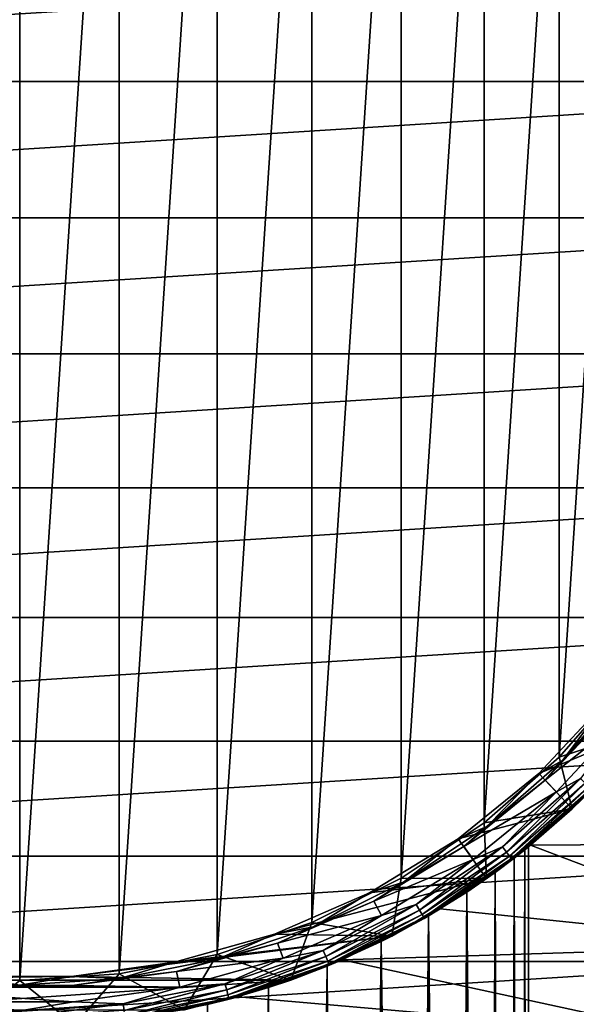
# Model space of a CAD drawing. Header units: metres. Extents: x -24 to 24, y -117 to 33.
# Tile 17 of 27: x 0 to 12, y -17 to 4. Entities that reach past the tile are written whole.
import ezdxf

# ---------------------------------------------------------------- set-up
doc = ezdxf.new("R2010")
doc.units = ezdxf.units.M
doc.layers.add('solid_ONO_BIDET_ASM_SW0002', color=7, linetype='CONTINUOUS')

msp = doc.modelspace()

# ---------------------------------------------------------------- linework, layer by layer
at = {"layer": 'solid_ONO_BIDET_ASM_SW0002'}
for points in [[(0, 16.5, -30.700001), (0, -16.5, -30.700001), (-2.153818, -16.35882, -30.700001)], [(0, 16.5, -30.700001), (2.153818, 16.35882, -30.700001), (0, -16.5, -30.700001)], [(2.153818, 16.35882, -30.700001), (2.153818, -16.35882, -30.700001), (0, -16.5, -30.700001)], [(2.153818, 16.35882, -30.700001), (4.270714, 15.937717, -30.700001), (2.153818, -16.35882, -30.700001)], [(4.270714, 15.937717, -30.700001), (4.270714, -15.937717, -30.700001), (2.153818, -16.35882, -30.700001)], [(4.270714, 15.937717, -30.700001), (6.314473, 15.24392, -30.700001), (4.270714, -15.937717, -30.700001)], [(6.314473, 15.24392, -30.700001), (6.314474, -15.24392, -30.700001), (4.270714, -15.937717, -30.700001)], [(6.314473, 15.24392, -30.700001), (8.250144, 14.28932, -30.700001), (6.314474, -15.24392, -30.700001)], [(8.250144, 14.28932, -30.700001), (8.250145, -14.28932, -30.700001), (6.314474, -15.24392, -30.700001)], [(8.250144, 14.28932, -30.700001), (10.04463, 13.090258, -30.700001), (8.250145, -14.28932, -30.700001)], [(10.04463, 13.090258, -30.700001), (10.04463, -13.090258, -30.700001), (8.250145, -14.28932, -30.700001)], [(10.04463, 13.090258, -30.700001), (11.667249, 11.66725, -30.700001), (10.04463, -13.090258, -30.700001)], [(11.667249, 11.66725, -30.700001), (11.66725, -11.667249, -30.700001), (10.04463, -13.090258, -30.700001)], [(11.667249, 11.66725, -30.700001), (13.090258, 10.04463, -30.700001), (11.66725, -11.667249, -30.700001)], [(13.090258, 10.04463, -30.700001), (13.090258, -10.04463, -30.700001), (11.66725, -11.667249, -30.700001)], [(22.761629, 5.844496, 156), (-22.761635, 5.844472, 156), (-23.314674, 2.945495, 156)], [(23.314672, 2.945508, 156), (22.761629, 5.844496, 156), (-23.314674, 2.945495, 156)], [(23.314672, 2.945508, 156), (-23.5, 0, 156), (23.5, 0, 156)], [(23.314672, 2.945508, 156), (-23.314674, 2.945495, 156), (-23.5, 0, 156)], [(-23.5, 0, 156), (-23.314672, -2.945508, 156), (23.5, 0, 156)], [(-23.314672, -2.945508, 156), (23.314674, -2.945495, 156), (23.5, 0, 156)], [(-23.314672, -2.945508, 156), (-22.761629, -5.844496, 156), (23.314674, -2.945495, 156)], [(-22.761629, -5.844496, 156), (22.761635, -5.844472, 156), (23.314674, -2.945495, 156)], [(-22.761629, -5.844496, 156), (-21.849617, -8.651243, 156), (22.761635, -5.844472, 156)], [(-21.849617, -8.651243, 156), (21.849628, -8.651215, 156), (22.761635, -5.844472, 156)], [(-21.849617, -8.651243, 156), (-20.593042, -11.321494, 156), (21.849628, -8.651215, 156)], [(-20.593042, -11.321494, 156), (20.593058, -11.321466, 156), (21.849628, -8.651215, 156)], [(13.57496, -11.044024, -29.700001), (11.66725, -11.667249, -30.700001), (13.090258, -10.04463, -30.700001)], [(13.169214, -10.105093, -1.169989), (11.737571, -11.737571, -1.169989), (12.760008, -10.381037, -1.7)], [(13.169214, -10.105093, -1.169989), (12.915602, -10.507604, -0.621486), (11.737571, -11.737571, -1.169989)], [(12.760008, -10.381037, -1.7), (11.22761, -12.021834, -1.7), (13.574923, -11.044072, -1.7)], [(11.737571, -11.737571, -1.169989), (11.22761, -12.021834, -1.7), (12.760008, -10.381037, -1.7)], [(12.915602, -10.507604, -0.621486), (12.915593, -10.507614), (11.36451, -12.168419)], [(11.364522, -12.168407, -0.621486), (12.915602, -10.507604, -0.621486), (11.36451, -12.168419)], [(11.36451, -12.168419), (12.915593, -10.507614), (13.1944, -10.719487)], [(11.737571, -11.737571, -1.169989), (12.915602, -10.507604, -0.621486), (11.364522, -12.168407, -0.621486)], [(11.36451, -12.168419), (13.1944, -10.719487), (11.610383, -12.417684)], [(12.13007, -12.13007, 0.024472), (11.610383, -12.417684), (13.1944, -10.719487)], [(11.22761, -12.021834, -1.7), (11.944678, -12.78963, -1.7), (13.574923, -11.044072, -1.7)], [(13.57496, -11.044024, -29.700001), (11.944694, -12.789617, -29.700001), (11.66725, -11.667249, -30.700001)], [(13.574923, -11.044072, -1.7), (11.944678, -12.78963, -1.7), (11.944694, -12.789617, -29.700001)], [(13.574923, -11.044072, -1.7), (11.944694, -12.789617, -29.700001), (13.57496, -11.044024, -29.700001)], [(11.944695, -12.789616, 0.5), (13.574958, -11.044026, 0.5), (12.374369, -12.374369, 57)], [(12.357167, -12.357167, 0.34594), (13.574958, -11.044026, 0.5), (11.944695, -12.789616, 0.5)], [(-20.593042, -11.321494, 156), (-19.011726, -13.813174, 156), (20.593058, -11.321466, 156)], [(-19.011726, -13.813174, 156), (19.011744, -13.813151, 156), (20.593058, -11.321466, 156)], [(11.944694, -12.789617, -29.700001), (10.04463, -13.090258, -30.700001), (11.66725, -11.667249, -30.700001)], [(11.737571, -11.737571, -1.169989), (10.105093, -13.169214, -1.169989), (11.22761, -12.021834, -1.7)], [(11.737571, -11.737571, -1.169989), (11.364522, -12.168407, -0.621486), (10.105093, -13.169214, -1.169989)], [(11.22761, -12.021834, -1.7), (9.486062, -13.438689, -1.7), (11.944678, -12.78963, -1.7)], [(10.105093, -13.169214, -1.169989), (9.486062, -13.438689, -1.7), (11.22761, -12.021834, -1.7)], [(12.13007, -12.13007, 0.024472), (10.443003, -13.609587, 0.024472), (11.610383, -12.417684)], [(10.527932, -13.720268, 0.095584), (10.443003, -13.609587, 0.024472), (12.13007, -12.13007, 0.024472)], [(10.527932, -13.720268, 0.095584), (12.13007, -12.13007, 0.024472), (12.228719, -12.228719, 0.095584)], [(12.374369, -12.374369, 57), (12.789704, -11.9446, 152), (11.044117, -13.574883, 152)], [(18.607922, -13.518314, 152), (11.044117, -13.574883, 152), (12.789704, -11.9446, 152)], [(11.364522, -12.168407, -0.621486), (11.36451, -12.168419), (9.601727, -13.602549)], [(9.601743, -13.602538, -0.621486), (11.364522, -12.168407, -0.621486), (9.601727, -13.602549)], [(9.601727, -13.602549), (11.36451, -12.168419), (11.610383, -12.417684)], [(10.105093, -13.169214, -1.169989), (11.364522, -12.168407, -0.621486), (9.601743, -13.602538, -0.621486)], [(10.527932, -13.720268, 0.095584), (12.228719, -12.228719, 0.095584), (10.595305, -13.808071, 0.206362)], [(12.228719, -12.228719, 0.095584), (12.306976, -12.306976, 0.206362), (10.595305, -13.808071, 0.206362)], [(10.595305, -13.808071, 0.206362), (12.306976, -12.306976, 0.206362), (10.638516, -13.864384, 0.34594)], [(12.306976, -12.306976, 0.206362), (12.357167, -12.357167, 0.34594), (10.638516, -13.864384, 0.34594)], [(9.601727, -13.602549), (11.610383, -12.417684), (9.810049, -13.883907)], [(10.443003, -13.609587, 0.024472), (9.810049, -13.883907), (11.610383, -12.417684)], [(10.638516, -13.864384, 0.34594), (12.357167, -12.357167, 0.34594), (11.944695, -12.789616, 0.5)], [(10.653325, -13.883683, 57), (12.374369, -12.374369, 57), (11.044117, -13.574883, 152)], [(11.944695, -12.789616, 0.5), (12.374369, -12.374369, 57), (10.653325, -13.883683, 57)], [(9.486062, -13.438689, -1.7), (10.091926, -14.296955, -1.7), (11.944678, -12.78963, -1.7)], [(11.944694, -12.789617, -29.700001), (10.09192, -14.296964, -29.700001), (10.04463, -13.090258, -30.700001)], [(11.944678, -12.78963, -1.7), (10.09192, -14.296964, -29.700001), (11.944694, -12.789617, -29.700001)], [(11.944678, -12.78963, -1.7), (10.091926, -14.296955, -1.7), (10.09192, -14.296964, -29.700001)], [(10.279792, -14.162481, 36.385334), (10.091925, -14.29696, 0.5), (11.944695, -12.789616, 0.5)], [(10.638516, -13.864384, 0.34594), (11.944695, -12.789616, 0.5), (10.091925, -14.29696, 0.5)], [(10.690778, -13.854864, 37.710125), (10.279792, -14.162481, 36.385334), (11.944695, -12.789616, 0.5)], [(11, -13.610658, 40.299999), (11.944695, -12.789616, 0.5), (10.653325, -13.883683, 57)], [(10.924693, -13.671177, 39.01487), (10.690778, -13.854864, 37.710125), (11.944695, -12.789616, 0.5)], [(10.924693, -13.671177, 39.01487), (11.944695, -12.789616, 0.5), (11, -13.610658, 40.299999)], [(10.09192, -14.296964, -29.700001), (8.250145, -14.28932, -30.700001), (10.04463, -13.090258, -30.700001)], [(10.105093, -13.169214, -1.169989), (8.299716, -14.375529, -1.169989), (9.486062, -13.438689, -1.7)], [(10.105093, -13.169214, -1.169989), (9.601743, -13.602538, -0.621486), (8.299716, -14.375529, -1.169989)], [(9.486062, -13.438689, -1.7), (7.567808, -14.605206, -1.7), (10.091926, -14.296955, -1.7)], [(8.299716, -14.375529, -1.169989), (7.567808, -14.605206, -1.7), (9.486062, -13.438689, -1.7)], [(9.601743, -13.602538, -0.621486), (9.601727, -13.602549), (7.660083, -14.783289)], [(7.660102, -14.783279, -0.621486), (9.601743, -13.602538, -0.621486), (7.660083, -14.783289)], [(7.660083, -14.783289), (9.601727, -13.602549), (9.810049, -13.883907)], [(8.299716, -14.375529, -1.169989), (9.601743, -13.602538, -0.621486), (7.660102, -14.783279, -0.621486)], [(10.443003, -13.609587, 0.024472), (8.577254, -14.85624, 0.024472), (9.810049, -13.883907)], [(8.64701, -14.97706, 0.095584), (8.577254, -14.85624, 0.024472), (10.443003, -13.609587, 0.024472)], [(8.64701, -14.97706, 0.095584), (10.443003, -13.609587, 0.024472), (10.527932, -13.720268, 0.095584)], [(10.653325, -13.883683, 57), (11.044117, -13.574883, 152), (9.092795, -14.952293, 152)], [(16.766888, -15.743919, 152), (9.092795, -14.952293, 152), (11.044117, -13.574883, 152)], [(10.924685, -13.671184, 41.585194), (11, -13.610658, 40.299999), (10.653325, -13.883683, 57)], [(11, -85.017448, 40.299999), (11, -13.610658, 40.299999), (10.924685, -13.671184, 41.585194)], [(10.969909, -85.301308, 39.486919), (10.924693, -13.671177, 39.01487), (11, -13.610658, 40.299999)], [(10.969909, -85.301308, 39.486919), (11, -13.610658, 40.299999), (11, -85.017448, 40.299999)], [(16.766888, -15.743919, 152), (11.044117, -13.574883, 152), (18.607922, -13.518314, 152)], [(-19.011726, -13.813174, 156), (-17.130611, -16.087004, 156), (19.011744, -13.813151, 156)], [(-17.130611, -16.087004, 156), (17.130627, -16.086987, 156), (19.011744, -13.813151, 156)], [(8.64701, -14.97706, 0.095584), (10.527932, -13.720268, 0.095584), (8.702347, -15.072906, 0.206362)], [(10.527932, -13.720268, 0.095584), (10.595305, -13.808071, 0.206362), (8.702347, -15.072906, 0.206362)], [(8.702347, -15.072906, 0.206362), (10.595305, -13.808071, 0.206362), (8.737837, -15.134377, 0.34594)], [(10.595305, -13.808071, 0.206362), (10.638516, -13.864384, 0.34594), (8.737837, -15.134377, 0.34594)], [(10.690738, -13.854896, 42.890041), (10.924685, -13.671184, 41.585194), (10.653325, -13.883683, 57)], [(10.879884, -84.4515, 41.921154), (10.924685, -13.671184, 41.585194), (10.690738, -13.854896, 42.890041)], [(10.730642, -85.86203, 37.880638), (10.690778, -13.854864, 37.710125), (10.924693, -13.671177, 39.01487)], [(10.879874, -85.583412, 38.678783), (10.730642, -85.86203, 37.880638), (10.924693, -13.671177, 39.01487)], [(10.969909, -85.301308, 39.486919), (10.879874, -85.583412, 38.678783), (10.924693, -13.671177, 39.01487)], [(10.879884, -84.4515, 41.921154), (10.969914, -84.733612, 41.112999), (10.924685, -13.671184, 41.585194)], [(10.969914, -84.733612, 41.112999), (11, -85.017448, 40.299999), (10.924685, -13.671184, 41.585194)], [(7.660083, -14.783289), (9.810049, -13.883907), (7.826449, -15.091278)], [(8.577254, -14.85624, 0.024472), (7.826449, -15.091278), (9.810049, -13.883907)], [(8.737837, -15.134377, 0.34594), (10.638516, -13.864384, 0.34594), (10.091925, -14.29696, 0.5)], [(8.75, -15.155444, 57), (10.653325, -13.883683, 57), (9.092795, -14.952293, 152)], [(10.279709, -14.162541, 44.214882), (10.653325, -13.883683, 57), (8.75, -15.155444, 57)], [(10.279709, -14.162541, 44.214882), (10.690738, -13.854896, 42.890041), (10.653325, -13.883683, 57)], [(10.523469, -83.899467, 43.502594), (10.690738, -13.854896, 42.890041), (10.279709, -14.162541, 44.214882)], [(10.509892, -86.150887, 37.053131), (10.279792, -14.162481, 36.385334), (10.690778, -13.854864, 37.710125)], [(10.52345, -86.135452, 37.097347), (10.509892, -86.150887, 37.053131), (10.690778, -13.854864, 37.710125)], [(10.730642, -85.86203, 37.880638), (10.52345, -86.135452, 37.097347), (10.690778, -13.854864, 37.710125)], [(10.523469, -83.899467, 43.502594), (10.730656, -84.17289, 42.719303), (10.690738, -13.854896, 42.890041)], [(10.730656, -84.17289, 42.719303), (10.879884, -84.4515, 41.921154), (10.690738, -13.854896, 42.890041)], [(9.667273, -14.587455, 45.548222), (10.279709, -14.162541, 44.214882), (8.75, -15.155444, 57)], [(10.260004, -83.632851, 44.266399), (10.279709, -14.162541, 44.214882), (9.667273, -14.587455, 45.548222)], [(10.279792, -14.162481, 36.385334), (9.667439, -14.587345, 35.052082), (10.091925, -14.29696, 0.5)], [(9.942326, -86.660347, 35.593605), (9.667439, -14.587345, 35.052082), (10.279792, -14.162481, 36.385334)], [(10.259981, -86.402061, 36.333542), (9.942326, -86.660347, 35.593605), (10.279792, -14.162481, 36.385334)], [(10.509892, -86.150887, 37.053131), (10.259981, -86.402061, 36.333542), (10.279792, -14.162481, 36.385334)], [(10.260004, -83.632851, 44.266399), (10.523469, -83.899467, 43.502594), (10.279709, -14.162541, 44.214882)], [(5.508579, -15.499655, -1.7), (8.051167, -15.537968, -1.7), (10.091926, -14.296955, -1.7)], [(7.567808, -14.605206, -1.7), (5.508579, -15.499655, -1.7), (10.091926, -14.296955, -1.7)], [(8.05115, -15.537985, -29.700001), (6.314474, -15.24392, -30.700001), (8.250145, -14.28932, -30.700001)], [(8.299716, -14.375529, -1.169989), (6.352327, -15.335875, -1.169989), (7.567808, -14.605206, -1.7)], [(8.299716, -14.375529, -1.169989), (7.660102, -14.783279, -0.621486), (6.352327, -15.335875, -1.169989)], [(10.09192, -14.296964, -29.700001), (8.05115, -15.537985, -29.700001), (8.250145, -14.28932, -30.700001)], [(8.051167, -15.537968, -1.7), (8.05115, -15.537985, -29.700001), (10.09192, -14.296964, -29.700001)], [(8.839739, -15.103278, 33.753395), (8.051162, -15.537979, 0.5), (10.091925, -14.29696, 0.5)], [(8.737837, -15.134377, 0.34594), (10.091925, -14.29696, 0.5), (8.051162, -15.537979, 0.5)], [(10.091926, -14.296955, -1.7), (8.051167, -15.537968, -1.7), (10.09192, -14.296964, -29.700001)], [(9.667439, -14.587345, 35.052082), (8.839739, -15.103278, 33.753395), (10.091925, -14.29696, 0.5)], [(6.352327, -15.335875, -1.169989), (5.508579, -15.499655, -1.7), (7.567808, -14.605206, -1.7)], [(8.839536, -15.103397, 46.846882), (9.667273, -14.587455, 45.548222), (8.75, -15.155444, 57)], [(9.572971, -83.126038, 45.718323), (9.667273, -14.587455, 45.548222), (8.839536, -15.103397, 46.846882)], [(9.154564, -87.146355, 34.201317), (8.839739, -15.103278, 33.753395), (9.667439, -14.587345, 35.052082)], [(9.572934, -86.908882, 34.881611), (9.154564, -87.146355, 34.201317), (9.667439, -14.587345, 35.052082)], [(9.942326, -86.660347, 35.593605), (9.572934, -86.908882, 34.881611), (9.667439, -14.587345, 35.052082)], [(9.572971, -83.126038, 45.718323), (9.942352, -83.374565, 45.00634), (9.667273, -14.587455, 45.548222)], [(9.942352, -83.374565, 45.00634), (10.260004, -83.632851, 44.266399), (9.667273, -14.587455, 45.548222)], [(7.660102, -14.783279, -0.621486), (7.660083, -14.783289), (5.575746, -15.688644)], [(5.575768, -15.688636, -0.621486), (7.660102, -14.783279, -0.621486), (5.575746, -15.688644)], [(5.575746, -15.688644), (7.660083, -14.783289), (7.826449, -15.091278)], [(6.352327, -15.335875, -1.169989), (7.660102, -14.783279, -0.621486), (5.575768, -15.688636, -0.621486)], [(8.577254, -14.85624, 0.024472), (6.564746, -15.8487, 0.024472), (7.826449, -15.091278)], [(6.618135, -15.977591, 0.095584), (6.564746, -15.8487, 0.024472), (8.577254, -14.85624, 0.024472)], [(6.618135, -15.977591, 0.095584), (8.577254, -14.85624, 0.024472), (8.64701, -14.97706, 0.095584)], [(5.575746, -15.688644), (7.826449, -15.091278), (5.696893, -16.017031)], [(6.564746, -15.8487, 0.024472), (5.696893, -16.017031), (7.826449, -15.091278)], [(6.618135, -15.977591, 0.095584), (8.64701, -14.97706, 0.095584), (6.660488, -16.07984, 0.206362)], [(8.64701, -14.97706, 0.095584), (8.702347, -15.072906, 0.206362), (6.660488, -16.07984, 0.206362)], [(6.660488, -16.07984, 0.206362), (8.702347, -15.072906, 0.206362), (6.687651, -16.145418, 0.34594)], [(8.702347, -15.072906, 0.206362), (8.737837, -15.134377, 0.34594), (6.687651, -16.145418, 0.34594)], [(8.75, -15.155444, 57), (9.092795, -14.952293, 152), (6.972086, -16.051168, 152)], [(16.766888, -15.743919, 152), (6.972086, -16.051168, 152), (9.092795, -14.952293, 152)], [(7.816018, -15.657582, 48.040073), (8.839536, -15.103397, 46.846882), (8.75, -15.155444, 57)], [(8.690371, -82.663376, 47.043697), (8.839536, -15.103397, 46.846882), (7.816018, -15.657582, 48.040073)], [(8.839739, -15.103278, 33.753395), (7.816203, -15.65749, 32.560116), (8.051162, -15.537979, 0.5)], [(8.183105, -87.583519, 32.949028), (7.816203, -15.65749, 32.560116), (8.839739, -15.103278, 33.753395)], [(8.690221, -87.37159, 33.55611), (8.183105, -87.583519, 32.949028), (8.839739, -15.103278, 33.753395)], [(9.154564, -87.146355, 34.201317), (8.690221, -87.37159, 33.55611), (8.839739, -15.103278, 33.753395)], [(8.690371, -82.663376, 47.043697), (9.154634, -82.888573, 46.398579), (8.839536, -15.103397, 46.846882)], [(9.154634, -82.888573, 46.398579), (9.572971, -83.126038, 45.718323), (8.839536, -15.103397, 46.846882)], [(5.860403, -16.489563, -29.700001), (4.270714, -15.937717, -30.700001), (6.314474, -15.24392, -30.700001)], [(8.05115, -15.537985, -29.700001), (5.860403, -16.489563, -29.700001), (6.314474, -15.24392, -30.700001)], [(6.687651, -16.145418, 0.34594), (8.737837, -15.134377, 0.34594), (8.051162, -15.537979, 0.5)], [(6.69696, -16.167892, 57), (8.75, -15.155444, 57), (6.972086, -16.051168, 152)], [(7.816018, -15.657582, 48.040073), (8.75, -15.155444, 57), (6.69696, -16.167892, 57)], [(1.122549, -16.411081, -1.7), (5.860423, -16.489542, -1.7), (8.051167, -15.537968, -1.7)], [(3.346735, -16.105375, -1.7), (1.122549, -16.411081, -1.7), (8.051167, -15.537968, -1.7)], [(5.508579, -15.499655, -1.7), (3.346735, -16.105375, -1.7), (8.051167, -15.537968, -1.7)], [(4.296249, -16.033819, -1.169989), (3.346735, -16.105375, -1.7), (5.508579, -15.499655, -1.7)], [(6.352327, -15.335875, -1.169989), (4.296249, -16.033819, -1.169989), (5.508579, -15.499655, -1.7)], [(6.352327, -15.335875, -1.169989), (5.575768, -15.688636, -0.621486), (4.296249, -16.033819, -1.169989)], [(5.860423, -16.489542, -1.7), (5.860403, -16.489563, -29.700001), (8.05115, -15.537985, -29.700001)], [(6.646466, -16.188715, 31.535), (5.860422, -16.489555, 0.5), (8.051162, -15.537979, 0.5)], [(6.687651, -16.145418, 0.34594), (8.051162, -15.537979, 0.5), (5.860422, -16.489555, 0.5)], [(8.051167, -15.537968, -1.7), (5.860423, -16.489542, -1.7), (8.05115, -15.537985, -29.700001)], [(7.816203, -15.65749, 32.560116), (6.646466, -16.188715, 31.535), (8.051162, -15.537979, 0.5)], [(5.575768, -15.688636, -0.621486), (5.575746, -15.688644), (3.387543, -16.30175)], [(3.387569, -16.301744, -0.621486), (5.575768, -15.688636, -0.621486), (3.387543, -16.30175)], [(3.387543, -16.30175), (5.575746, -15.688644), (5.696893, -16.017031)], [(4.296249, -16.033819, -1.169989), (5.575768, -15.688636, -0.621486), (3.387569, -16.301744, -0.621486)], [(6.646261, -16.188799, 49.065155), (7.816018, -15.657582, 48.040073), (6.69696, -16.167892, 57)], [(7.054421, -82.071167, 48.740089), (7.816018, -15.657582, 48.040073), (6.646261, -16.188799, 49.065155)], [(7.054305, -87.96376, 31.859812), (6.646466, -16.188715, 31.535), (7.816203, -15.65749, 32.560116)], [(14.661431, -17.72123, 152), (6.972086, -16.051168, 152), (16.766888, -15.743919, 152)], [(8.183105, -87.583519, 32.949028), (7.054305, -87.96376, 31.859812), (7.816203, -15.65749, 32.560116)], [(7.054421, -82.071167, 48.740089), (8.183387, -82.451492, 47.650658), (7.816018, -15.657582, 48.040073)], [(8.183387, -82.451492, 47.650658), (8.690371, -82.663376, 47.043697), (7.816018, -15.657582, 48.040073)], [(3.560487, -17.13397, -29.700001), (2.153818, -16.35882, -30.700001), (4.270714, -15.937717, -30.700001)], [(5.860403, -16.489563, -29.700001), (3.560487, -17.13397, -29.700001), (4.270714, -15.937717, -30.700001)], [(6.564746, -15.8487, 0.024472), (4.439913, -16.569983, 0.024472), (5.696893, -16.017031)], [(4.476022, -16.704741, 0.095584), (4.439913, -16.569983, 0.024472), (6.564746, -15.8487, 0.024472)], [(4.476022, -16.704741, 0.095584), (6.564746, -15.8487, 0.024472), (6.618135, -15.977591, 0.095584)], [(-17.130611, -16.087004, 156), (-14.979355, -18.107138, 156), (17.130627, -16.086987, 156)], [(-14.979355, -18.107138, 156), (14.979368, -18.107126, 156), (17.130627, -16.086987, 156)], [(2.166661, -16.45742, -1.169989), (1.122549, -16.411081, -1.7), (3.346735, -16.105375, -1.7)], [(4.296249, -16.033819, -1.169989), (2.166661, -16.45742, -1.169989), (3.346735, -16.105375, -1.7)], [(4.296249, -16.033819, -1.169989), (3.387569, -16.301744, -0.621486), (2.166661, -16.45742, -1.169989)], [(3.387543, -16.30175), (5.696893, -16.017031), (3.461145, -16.643923)], [(4.439913, -16.569983, 0.024472), (3.461145, -16.643923), (5.696893, -16.017031)], [(4.476022, -16.704741, 0.095584), (6.618135, -15.977591, 0.095584), (4.504666, -16.811642, 0.206362)], [(6.618135, -15.977591, 0.095584), (6.660488, -16.07984, 0.206362), (4.504666, -16.811642, 0.206362)], [(4.504666, -16.811642, 0.206362), (6.660488, -16.07984, 0.206362), (4.523037, -16.880205, 0.34594)], [(6.660488, -16.07984, 0.206362), (6.687651, -16.145418, 0.34594), (4.523037, -16.880205, 0.34594)], [(4.523037, -16.880205, 0.34594), (6.687651, -16.145418, 0.34594), (5.860422, -16.489555, 0.5)], [(4.529333, -16.903702, 57), (6.69696, -16.167892, 57), (4.721495, -16.851038, 152)], [(6.646261, -16.188799, 49.065155), (6.69696, -16.167892, 57), (4.529333, -16.903702, 57)], [(6.69696, -16.167892, 57), (6.972086, -16.051168, 152), (4.721495, -16.851038, 152)], [(14.661431, -17.72123, 152), (4.721495, -16.851038, 152), (6.972086, -16.051168, 152)], [(-1.194245, -17.459204, -29.700001), (-2.153818, -16.35882, -30.700001), (0, -16.5, -30.700001)], [(1.194245, -17.459204, -29.700001), (0, -16.5, -30.700001), (2.153818, -16.35882, -30.700001)], [(3.387569, -16.301744, -0.621486), (3.387543, -16.30175), (1.136236, -16.611185)], [(1.136266, -16.611183, -0.621486), (3.387569, -16.301744, -0.621486), (1.136236, -16.611185)], [(1.136236, -16.611185), (3.387543, -16.30175), (3.461145, -16.643923)], [(2.166661, -16.45742, -1.169989), (3.387569, -16.301744, -0.621486), (1.136266, -16.611183, -0.621486)], [(3.560487, -17.13397, -29.700001), (1.194245, -17.459204, -29.700001), (2.153818, -16.35882, -30.700001)], [(5.380897, -16.652206, 49.894058), (6.646261, -16.188799, 49.065155), (4.529333, -16.903702, 57)], [(5.795334, -81.753693, 49.649551), (6.646261, -16.188799, 49.065155), (5.380897, -16.652206, 49.894058)], [(6.646466, -16.188715, 31.535), (5.38107, -16.652149, 30.706039), (5.860422, -16.489555, 0.5)], [(5.795144, -88.281242, 30.950331), (5.38107, -16.652149, 30.706039), (6.646466, -16.188715, 31.535)], [(7.054305, -87.96376, 31.859812), (5.795144, -88.281242, 30.950331), (6.646466, -16.188715, 31.535)], [(5.795334, -81.753693, 49.649551), (7.054421, -82.071167, 48.740089), (6.646261, -16.188799, 49.065155)], [(1.122549, -16.411081, -1.7), (-5.860415, -16.489546, -1.7), (5.860423, -16.489542, -1.7)], [(1.122549, -16.411081, -1.7), (-1.122549, -16.411081, -1.7), (-5.860415, -16.489546, -1.7)], [(5.860423, -16.489542, -1.7), (-5.860415, -16.489546, -1.7), (-3.560497, -17.133951, -1.7)], [(5.860423, -16.489542, -1.7), (-3.560497, -17.133951, -1.7), (3.560502, -17.133951, -1.7)], [(-1.136236, -16.611185), (3.461145, -16.643923), (-3.461363, -16.643879)], [(0, -16.599432, -1.169989), (-2.166661, -16.45742, -1.169989), (-1.122549, -16.411081, -1.7)], [(0, -16.599432, -1.169989), (-1.136204, -16.611187, -0.621486), (-2.166661, -16.45742, -1.169989)], [(1.194245, -17.459204, -29.700001), (-1.194245, -17.459204, -29.700001), (0, -16.5, -30.700001)], [(1.136266, -16.611183, -0.621486), (1.136236, -16.611185), (-1.136236, -16.611185)], [(-1.136204, -16.611187, -0.621486), (1.136266, -16.611183, -0.621486), (-1.136236, -16.611185)], [(-1.136236, -16.611185), (1.136236, -16.611185), (3.461145, -16.643923)], [(0, -16.599432, -1.169989), (1.136266, -16.611183, -0.621486), (-1.136204, -16.611187, -0.621486)], [(0, -16.599432, -1.169989), (-1.122549, -16.411081, -1.7), (1.122549, -16.411081, -1.7)], [(2.166661, -16.45742, -1.169989), (0, -16.599432, -1.169989), (1.122549, -16.411081, -1.7)], [(2.166661, -16.45742, -1.169989), (1.136266, -16.611183, -0.621486), (0, -16.599432, -1.169989)], [(4.439913, -16.569983, 0.024472), (2.239113, -17.00775, 0.024472), (3.461145, -16.643923)], [(2.257323, -17.146067, 0.095584), (2.239113, -17.00775, 0.024472), (4.439913, -16.569983, 0.024472)], [(2.257323, -17.146067, 0.095584), (4.439913, -16.569983, 0.024472), (4.476022, -16.704741, 0.095584)], [(3.560502, -17.133951, -1.7), (3.560487, -17.13397, -29.700001), (5.860403, -16.489563, -29.700001)], [(5.860423, -16.489542, -1.7), (3.560502, -17.133951, -1.7), (5.860403, -16.489563, -29.700001)], [(4.063187, -17.021767, 30.077978), (3.560513, -17.133965, 0.5), (5.860422, -16.489555, 0.5)], [(4.523037, -16.880205, 0.34594), (5.860422, -16.489555, 0.5), (3.560513, -17.133965, 0.5)], [(5.38107, -16.652149, 30.706039), (4.063187, -17.021767, 30.077978), (5.860422, -16.489555, 0.5)], [(1.160853, -16.960308), (-1.161076, -16.960293), (-3.461363, -16.643879)], [(3.461145, -16.643923), (1.160853, -16.960308), (-3.461363, -16.643879)], [(2.239113, -17.00775, 0.024472), (1.160853, -16.960308), (3.461145, -16.643923)], [(2.257323, -17.146067, 0.095584), (4.476022, -16.704741, 0.095584), (2.271768, -17.255793, 0.206362)], [(4.476022, -16.704741, 0.095584), (4.504666, -16.811642, 0.206362), (2.271768, -17.255793, 0.206362)], [(2.271768, -17.255793, 0.206362), (4.504666, -16.811642, 0.206362), (2.281033, -17.326166, 0.34594)], [(4.504666, -16.811642, 0.206362), (4.523037, -16.880205, 0.34594), (2.281033, -17.326166, 0.34594)], [(4.063088, -17.02179, 50.52206), (5.380897, -16.652206, 49.894058), (4.529333, -16.903702, 57)], [(4.434021, -81.503342, 50.366749), (5.380897, -16.652206, 49.894058), (4.063088, -17.02179, 50.52206)], [(4.433711, -88.531601, 30.233114), (4.063187, -17.021767, 30.077978), (5.38107, -16.652149, 30.706039)], [(5.795144, -88.281242, 30.950331), (4.433711, -88.531601, 30.233114), (5.38107, -16.652149, 30.706039)], [(4.434021, -81.503342, 50.366749), (5.611238, -81.714729, 49.761185), (5.380897, -16.652206, 49.894058)], [(5.611238, -81.714729, 49.761185), (5.795334, -81.753693, 49.649551), (5.380897, -16.652206, 49.894058)], [(-2.257323, -17.146067, 0.095584), (-2.239113, -17.00775, 0.024472), (0, -17.154509, 0.024472)], [(0, -17.154509, 0.024472), (-2.239113, -17.00775, 0.024472), (-1.161076, -16.960293)], [(0, -17.154509, 0.024472), (-1.161076, -16.960293), (1.160853, -16.960308)], [(2.239113, -17.00775, 0.024472), (0, -17.154509, 0.024472), (1.160853, -16.960308)], [(0, -17.29402, 0.095584), (0, -17.154509, 0.024472), (2.239113, -17.00775, 0.024472)], [(0, -17.29402, 0.095584), (2.239113, -17.00775, 0.024472), (2.257323, -17.146067, 0.095584)], [(2.281033, -17.326166, 0.34594), (4.523037, -16.880205, 0.34594), (3.560513, -17.133965, 0.5)], [(2.284208, -17.350285, 57), (4.529333, -16.903702, 57), (2.382945, -17.337, 152)], [(4.063088, -17.02179, 50.52206), (4.529333, -16.903702, 57), (2.284208, -17.350285, 57)], [(4.529333, -16.903702, 57), (4.721495, -16.851038, 152), (2.382945, -17.337, 152)], [(14.661431, -17.72123, 152), (2.382945, -17.337, 152), (4.721495, -16.851038, 152)]]:
    msp.add_3dface(points, dxfattribs=at)

doc.saveas('drawing.dxf')
